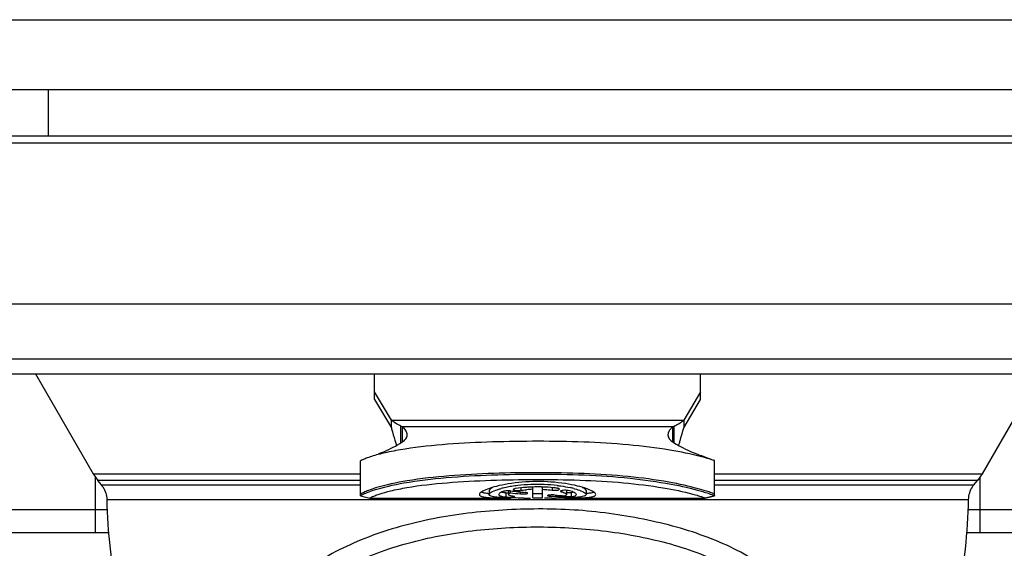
# Model space of a CAD drawing. Header units: millimetres. Extents: x 0 to 420, y 0 to 297.
# Tile 29 of 212: x 157 to 167, y 64 to 70. Entities that reach past the tile are written whole.
import ezdxf

# ---------------------------------------------------------------- set-up
doc = ezdxf.new("R2010")
doc.units = ezdxf.units.MM
doc.header["$LTSCALE"] = 23.1
doc.layers.get('0').update_dxf_attribs({"linetype": 'CONTINUOUS'})
doc.layers.add('DIM_PILOTEES', color=7, linetype='CONTINUOUS')
doc.styles.get("Standard").update_dxf_attribs({"font": 'txt', "width": 0.7})
doc.dimstyles.new('DIMSTYLE_1', dxfattribs={"dimtxt": 2.5, "dimasz": 3.5, "dimexe": 2, "dimexo": 0, "dimtad": 1, "dimlfac": 2, "dimdsep": 46, "dimtxsty": 'Standard', "dimblk": '_FILLED', "dimblk1": '_FILLED', "dimblk2": '_FILLED', "dimcen": 0.09, "dimazin": 2, "dimtp": 0.5, "dimtm": 0.5, "dimtfac": 1, "dimtofl": 0, "dimtmove": 0, "dimatfit": 3, "dimldrblk": '_FILLED', "dimfxl": 0, "dimtolj": 1, "dimarcsym": 0})

# ---------------------------------------------------------------- blocks, each defined once
blk = doc.blocks.new('_FILLED')
at = {"color": 0, "linetype": 'ByBlock'}
blk.add_solid([(0, 0), (-1, 0.1429), (-1, -0.1429)], dxfattribs=at)
blk = doc.blocks.new('*D1')
at = {"layer": 'DIM_PILOTEES', "color": 2, "linetype": 'Continuous'}
for p, q in [((43.519, 68.932), (43.519, 35.694)), ((200.519, 68.932), (200.519, 35.694)), ((43.519, 37.694), (122.019, 37.694)), ((200.519, 37.694), (122.019, 37.694))]:
    blk.add_line(p, q, dxfattribs=at)
at = {"layer": 'DIM_PILOTEES', "color": 2, "linetype": 'Continuous', "xscale": 3.5, "yscale": 3.5, "zscale": 3.5, "rotation": 180}
blk.add_blockref('_FILLED', (43.519, 37.694), dxfattribs=at)
at = {"layer": 'DIM_PILOTEES', "color": 2, "linetype": 'Continuous', "xscale": 3.5, "yscale": 3.5, "zscale": 3.5}
blk.add_blockref('_FILLED', (200.519, 37.694), dxfattribs=at)
at = {"layer": 'DIM_PILOTEES', "color": 2, "linetype": 'Continuous', "insert": (122.019, 40.819), "char_height": 2.5, "width": 7.76786, "attachment_point": 2, "line_spacing_factor": 0.9}
blk.add_mtext('{\\ftxt;\\W0.0001;\\H0.0001;\\~}{\\ftxt;\\W2.0714285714;\\H2.5; }{\\ftxt;\\W0.0001;\\H0.0001;\\~}', dxfattribs=at)

msp = doc.modelspace()

# ---------------------------------------------------------------- linework, layer by layer
at = {"color": 7, "linetype": 'Continuous'}
for p, q in [((44.519, 69.9305), (199.519, 69.9305)), ((44.519, 69.1805), (199.519, 69.1805)), ((157.094, 68.6805), (157.094, 69.1805)), ((170.094, 68.6805), (154.594, 68.6805)), ((169.9138, 68.6068), (154.7741, 68.6068)), ((154.744, 66.8805), (169.944, 66.8805)), ((154.8618, 66.2913), (169.8261, 66.2913)), ((155.0579, 66.1305), (169.63, 66.1305)), ((156.9525, 66.1305), (157.5721, 65.0573)), ((160.594, 65.8564), (160.594, 66.1305)), ((164.094, 65.8564), (164.094, 66.1305)), ((167.7354, 66.1305), (167.1159, 65.0574)), ((160.7747, 65.6334), (160.594, 65.9396)), ((160.594, 65.8564), (160.7747, 65.5502)), ((164.094, 65.9396), (163.9133, 65.6334)), ((163.9133, 65.5502), (164.094, 65.8564)), ((160.7747, 65.6334), (163.9133, 65.6334)), ((160.7747, 65.5502), (160.7747, 65.6334)), ((160.877, 65.3906), (160.877, 65.5706)), ((160.8924, 65.5644), (160.877, 65.5706)), ((163.7955, 65.5644), (160.8924, 65.5644)), ((160.8924, 65.4004), (160.8924, 65.5644)), ((163.811, 65.5706), (163.7955, 65.5644)), ((163.7955, 65.4004), (163.7955, 65.5644)), ((163.811, 65.3906), (163.811, 65.5706)), ((163.9133, 65.6334), (163.9133, 65.5502)), ((160.8307, 65.364), (160.8288, 65.3687)), ((160.444, 64.8235), (160.444, 65.1985)), ((164.244, 64.8235), (164.244, 65.1985)), ((157.5721, 65.0573), (160.444, 65.0574)), ((157.5721, 65.0573), (157.6221, 64.986)), ((157.594, 65.0261), (157.594, 64.4305)), ((164.244, 65.0574), (167.1159, 65.0574)), ((167.1159, 65.0574), (167.0659, 64.986)), ((167.094, 64.4305), (167.094, 65.0261)), ((160.444, 64.986), (157.6221, 64.986)), ((157.6614, 64.9392), (157.6221, 64.986)), ((157.6614, 64.9392), (160.444, 64.9392)), ((162.1647, 64.9077), (162.1647, 64.8811)), ((162.2919, 64.8029), (162.2919, 64.9167)), ((162.3961, 64.8029), (162.3961, 64.9168)), ((162.5002, 64.9102), (162.5002, 64.8842)), ((167.0659, 64.986), (164.244, 64.986)), ((164.244, 64.9392), (167.0266, 64.9392)), ((167.0266, 64.9392), (167.0659, 64.986)), ((160.444, 64.8235), (160.544, 64.7985)), ((160.4441, 64.8234), (160.5441, 64.7984)), ((160.4618, 64.8342), (160.4758, 64.8409)), ((160.5441, 64.7984), (160.544, 64.7985)), ((160.5442, 64.7984), (160.5441, 64.7984)), ((160.5442, 64.7984), (162.053, 64.7984)), ((161.8231, 64.8798), (161.8231, 64.8368)), ((162.0027, 64.8534), (162.0027, 64.8108)), ((162.0118, 64.8526), (162.0027, 64.8534)), ((162.0315, 64.8753), (162.0315, 64.8368)), ((162.0455, 64.8509), (162.0511, 64.8536)), ((162.0511, 64.8753), (162.0511, 64.8536)), ((162.1544, 64.88), (162.1647, 64.8811)), ((162.1605, 64.8435), (162.1605, 64.8636)), ((162.4501, 64.7986), (162.4184, 64.7986)), ((162.4921, 64.7988), (162.4501, 64.7986)), ((162.4758, 64.8307), (162.4758, 64.8202)), ((162.5971, 64.8669), (162.6, 64.866)), ((162.6, 64.8775), (162.6, 64.866)), ((162.6337, 64.8117), (162.6337, 64.8232)), ((162.635, 64.7984), (164.1438, 64.7984)), ((162.6565, 64.8798), (162.6565, 64.8368)), ((162.7048, 64.856), (162.7048, 64.8133)), ((162.7315, 64.8612), (162.7216, 64.8589)), ((162.8648, 64.8798), (162.8648, 64.8368)), ((164.1439, 64.7984), (164.1438, 64.7984)), ((164.1439, 64.7984), (164.2439, 64.8234)), ((164.144, 64.7985), (164.1439, 64.7984)), ((164.244, 64.8235), (164.144, 64.7985)), ((157.7198, 64.7832), (166.9682, 64.7832)), ((155.3358, 64.674), (157.7274, 64.674)), ((166.9606, 64.674), (169.3521, 64.674)), ((155.5857, 64.4305), (157.7443, 64.4305)), ((166.9437, 64.4305), (169.1022, 64.4305))]:
    msp.add_line(p, q, dxfattribs=at)
for centre, radius, start, end in [((163.0081, 66.2715), 2.359, 201.99429, 202.50272), ((161.5557, 66.3227), 2.4932, 337.38832, 337.59541), ((161.7472, 66.2439), 2.2862, 337.5922, 338.01605), ((157.4736, 64.7817), 0.245, 33.36642, 39.98123), ((162.2056, 63.9336), 0.9992, 103.38807, 104.63864), ((162.2394, 63.7909), 1.1459, 101.74253, 103.38167), ((162.2791, 63.5995), 1.3413, 99.14801, 101.73975), ((162.3139, 63.3918), 1.5519, 96.77044, 99.19412), ((162.3384, 63.1834), 1.7617, 92.1711, 96.76448), ((162.3437, 63.2693), 1.6485, 91.8064, 92.64372), ((162.344, 63.0786), 1.8667, 87.77219, 92.21991), ((162.3439, 63.2581), 1.6597, 88.58999, 91.80181), ((162.3439, 63.2527), 1.6651, 88.20342, 88.59476), ((162.347, 63.1505), 1.7947, 83.33874, 87.77997), ((162.464, 63.8592), 1.0758, 75.42692, 77.68082), ((167.2144, 64.7817), 0.245, 140.01888, 146.6337), ((160.7943, 64.1565), 0.7549, 113.70538, 114.95255), ((161.8873, 65.662), 0.8181, 264.48838, 265.43213), ((162.1322, 68.6702), 3.8707, 268.07632, 268.95418), ((162.0454, 65.5013), 0.6922, 269.17196, 270.24446), ((162.3021, 93.0148), 28.2163, 269.78427, 269.93399), ((162.3394, 63.5928), 1.3003, 92.0954, 95.02095), ((162.4467, 77.459), 12.6603, 270.20536, 270.5185), ((162.5062, 71.3493), 6.5503, 270.48232, 271.05258), ((162.5656, 68.2877), 3.4881, 270.99972, 271.97393), ((162.6531, 65.2253), 0.414, 267.30316, 267.67324), ((162.6563, 65.3047), 0.4935, 267.68307, 268.44162), ((162.6486, 64.2759), 0.6611, 69.2132, 70.24946), ((163.7183, 63.4765), 1.4471, 70.52437, 70.64149)]:
    msp.add_arc(centre, radius, start, end, dxfattribs=at)
for centre, start_param, end_param in [((163.1978, 68.7984), -1.7370808, -1.7210918), ((163.4062, 68.7984), -1.767185, -1.7439433), ((163.1978, 68.7984), -1.675202, -1.6523167), ((163.4062, 68.7984), -1.6979072, -1.6820654)]:
    msp.add_ellipse(centre, major_axis=(6.9282, 0), ratio=0.5773503, start_param=start_param, end_param=end_param, dxfattribs=at)
for points, knots in [([(160.877, 65.5706), (160.8683, 65.5743), (160.8321, 65.5918), (160.7992, 65.6151), (160.7747, 65.6334)], [0, 0, 0, 0, 0.2357856, 1, 1, 1, 1]), ([(160.7747, 65.5502), (160.7785, 65.536), (160.7932, 65.4818), (160.8086, 65.4277), (160.8209, 65.3881)], [0, 0, 0, 0, 0.2615003, 1, 1, 1, 1]), ([(160.944, 65.4762), (160.944, 65.4836), (160.9381, 65.5183), (160.9132, 65.5465), (160.8924, 65.5644)], [0, 0, 0, 0, 0.2110204, 1, 1, 1, 1]), ([(163.7955, 65.5644), (163.7876, 65.5576), (163.763, 65.5339), (163.744, 65.5004), (163.744, 65.4762)], [0, 0, 0, 0, 0.301582, 1, 1, 1, 1]), ([(163.811, 65.5706), (163.8197, 65.5743), (163.8558, 65.5918), (163.8887, 65.6151), (163.9133, 65.6334)], [0, 0, 0, 0, 0.2357862, 1, 1, 1, 1]), ([(163.8671, 65.3881), (163.871, 65.4008), (163.8872, 65.4546), (163.9021, 65.5088), (163.9133, 65.5502)], [0, 0, 0, 0, 0.2367135, 1, 1, 1, 1]), ([(160.8875, 65.3968), (160.9034, 65.4065), (160.931, 65.4274), (160.944, 65.4613), (160.944, 65.4762)], [0, 0, 0, 0, 0.5543014, 1, 1, 1, 1]), ([(163.744, 65.4762), (163.744, 65.4613), (163.7569, 65.4274), (163.7845, 65.4065), (163.8005, 65.3968)], [0, 0, 0, 0, 0.4456986, 1, 1, 1, 1]), ([(164.1028, 65.2421), (163.9909, 65.2712), (163.7309, 65.323), (163.3087, 65.3754), (162.8365, 65.4027), (162.3498, 65.4095), (161.8622, 65.4031), (161.3855, 65.3796), (161.0071, 65.3414), (160.7415, 65.2934), (160.6279, 65.2651), (160.579, 65.2504)], [0, 0, 0, 0, 0.0977356, 0.2238884, 0.3595693, 0.4975106, 0.6354955, 0.771925, 0.9010896, 0.9567878, 1, 1, 1, 1]), ([(160.6366, 65.2732), (160.6577, 65.2812), (160.7442, 65.3163), (160.827, 65.36), (160.8875, 65.3968)], [0, 0, 0, 0, 0.2417347, 1, 1, 1, 1]), ([(163.8005, 65.3968), (163.8211, 65.3843), (163.9018, 65.3374), (163.9866, 65.2976), (164.0513, 65.2732)], [0, 0, 0, 0, 0.2588709, 1, 1, 1, 1]), ([(160.579, 65.2504), (160.5577, 65.244), (160.5284, 65.2346), (160.4936, 65.2215), (160.475, 65.2141), (160.4616, 65.2079), (160.4517, 65.2036), (160.4473, 65.2004), (160.444, 65.1992), (160.444, 65.1985)], [0, 0, 0, 0, 0.4611728, 0.6341913, 0.7708043, 0.8732038, 0.943868, 0.98529, 1, 1, 1, 1]), ([(164.0513, 65.2732), (164.0684, 65.2668), (164.1214, 65.2466), (164.174, 65.2255), (164.2097, 65.2112)], [0, 0, 0, 0, 0.3214378, 1, 1, 1, 1]), ([(164.2089, 65.2116), (164.2023, 65.2137), (164.1672, 65.2248), (164.1317, 65.2346), (164.1028, 65.2421)], [0, 0, 0, 0, 0.1874914, 1, 1, 1, 1]), ([(164.244, 65.1985), (164.244, 65.1987), (164.243, 65.1991), (164.2417, 65.1999), (164.2389, 65.201), (164.2332, 65.2033), (164.223, 65.2069), (164.2142, 65.2099), (164.2089, 65.2116)], [0, 0, 0, 0, 0.0177699, 0.0642328, 0.1407353, 0.2481744, 0.5586344, 1, 1, 1, 1]), ([(160.58, 64.8814), (160.6872, 64.917), (160.9478, 64.9748), (161.3747, 65.0239), (161.8569, 65.0505), (162.5148, 65.0599), (163.1589, 65.0415), (163.7419, 64.9598), (163.9958, 64.9028), (164.1027, 64.872)], [0, 0, 0, 0, 0.095412, 0.2245558, 0.3628601, 0.5031544, 0.7805711, 0.9059768, 1, 1, 1, 1]), ([(164.0818, 64.8949), (163.9733, 64.9249), (163.7202, 64.9795), (163.3064, 65.0355), (162.8406, 65.0653), (162.3582, 65.0731), (161.8747, 65.0661), (161.4027, 65.0414), (160.9785, 64.9951), (160.7164, 64.9409), (160.6056, 64.9066)], [0, 0, 0, 0, 0.0963844, 0.2214704, 0.3573864, 0.4959759, 0.6346557, 0.7715722, 0.9006606, 1, 1, 1, 1]), ([(160.6056, 64.9066), (160.5797, 64.8985), (160.537, 64.8841), (160.4897, 64.8651), (160.4648, 64.8531), (160.4543, 64.8472), (160.448, 64.8434), (160.4451, 64.8414), (160.444, 64.841)], [0, 0, 0, 0, 0.4655151, 0.7740644, 0.8729061, 0.9397914, 0.9803514, 1, 1, 1, 1]), ([(160.6439, 64.8409), (160.6842, 64.8544), (160.7823, 64.8815), (161.0246, 64.9293), (161.3842, 64.9682), (161.8449, 64.9928), (162.3204, 65.0002), (162.7955, 64.9942), (163.2544, 64.9685), (163.6595, 64.9181), (163.9066, 64.8686), (164.0109, 64.8409)], [0, 0, 0, 0, 0.0376194, 0.0898778, 0.2183853, 0.3571372, 0.4980813, 0.6390673, 0.7774239, 0.9045083, 1, 1, 1, 1]), ([(162.872, 64.8981), (162.839, 64.91), (162.763, 64.9315), (162.5841, 64.9662), (162.3342, 64.9834), (162.0855, 64.9639), (161.9102, 64.9279), (161.8367, 64.9061), (161.8051, 64.8941)], [0, 0, 0, 0, 0.097098, 0.2183739, 0.5044573, 0.7880516, 0.9065002, 1, 1, 1, 1]), ([(161.864, 64.9137), (161.8533, 64.9087), (161.8379, 64.9012), (161.8231, 64.8861), (161.8231, 64.8798)], [0, 0, 0, 0, 0.6499087, 1, 1, 1, 1]), ([(162.2677, 64.916), (162.2532, 64.9153), (162.1988, 64.9121), (162.1445, 64.9061), (162.105, 64.8997)], [0, 0, 0, 0, 0.2652546, 1, 1, 1, 1]), ([(162.5523, 64.9042), (162.5401, 64.9059), (162.4882, 64.9122), (162.436, 64.9157), (162.3961, 64.9169)], [0, 0, 0, 0, 0.2360431, 1, 1, 1, 1]), ([(162.5663, 64.9015), (162.5652, 64.9018), (162.5606, 64.9029), (162.556, 64.9037), (162.5523, 64.9042)], [0, 0, 0, 0, 0.2235068, 1, 1, 1, 1]), ([(162.5552, 64.9331), (162.5676, 64.9316), (162.614, 64.9256), (162.6601, 64.9176), (162.6935, 64.9102)], [0, 0, 0, 0, 0.267938, 1, 1, 1, 1]), ([(162.8648, 64.8798), (162.8648, 64.8861), (162.8501, 64.9011), (162.8347, 64.9087), (162.824, 64.9136)], [0, 0, 0, 0, 0.3502431, 1, 1, 1, 1]), ([(160.444, 64.8235), (160.444, 64.824), (160.4459, 64.825), (160.4487, 64.8273), (160.4546, 64.8304), (160.4591, 64.8328), (160.4618, 64.8342)], [0, 0, 0, 0, 0.0702821, 0.2553459, 0.5624969, 1, 1, 1, 1]), ([(160.4908, 64.8476), (160.4965, 64.8502), (160.5258, 64.8626), (160.5558, 64.8734), (160.58, 64.8814)], [0, 0, 0, 0, 0.1969983, 1, 1, 1, 1]), ([(160.544, 64.7985), (160.544, 64.7991), (160.5468, 64.8), (160.55, 64.8025), (160.557, 64.8062), (160.5665, 64.8112), (160.58, 64.8171), (160.606, 64.8277), (160.6279, 64.8355), (160.6439, 64.8409)], [0, 0, 0, 0, 0.0169875, 0.0605786, 0.1286494, 0.2263137, 0.36053, 0.5337111, 1, 1, 1, 1]), ([(161.8051, 64.8941), (161.783, 64.8857), (161.754, 64.8734), (161.7256, 64.8524), (161.719, 64.8414), (161.719, 64.8368)], [0, 0, 0, 0, 0.6684807, 0.8715643, 1, 1, 1, 1]), ([(161.719, 64.8368), (161.719, 64.8315), (161.7267, 64.8232), (161.74, 64.8174), (161.7635, 64.8105), (161.8031, 64.8051), (161.8376, 64.8026), (161.8574, 64.8017)], [0, 0, 0, 0, 0.1077319, 0.1913162, 0.3004259, 0.5982878, 1, 1, 1, 1]), ([(161.7701, 64.8527), (161.7669, 64.8533), (161.756, 64.8554), (161.7452, 64.8583), (161.7379, 64.8613)], [0, 0, 0, 0, 0.2898792, 1, 1, 1, 1]), ([(161.8087, 64.8476), (161.8052, 64.848), (161.7922, 64.8493), (161.7794, 64.8511), (161.7701, 64.8527)], [0, 0, 0, 0, 0.2737708, 1, 1, 1, 1]), ([(161.8231, 64.8368), (161.8231, 64.8411), (161.8303, 64.8515), (161.8596, 64.8703), (161.8892, 64.8812), (161.9118, 64.8884)], [0, 0, 0, 0, 0.1219959, 0.3234163, 1, 1, 1, 1]), ([(161.9059, 64.8076), (161.894, 64.8089), (161.8725, 64.8119), (161.8455, 64.8175), (161.8231, 64.8277), (161.8231, 64.8368)], [0, 0, 0, 0, 0.3990877, 0.6956676, 1, 1, 1, 1]), ([(161.8574, 64.8017), (161.8701, 64.801), (161.9278, 64.7988), (161.9856, 64.7985), (162.0307, 64.7984)], [0, 0, 0, 0, 0.2193788, 1, 1, 1, 1]), ([(162.0023, 64.8016), (161.9933, 64.8019), (161.9611, 64.8032), (161.929, 64.8052), (161.9059, 64.8076)], [0, 0, 0, 0, 0.2798534, 1, 1, 1, 1]), ([(161.9118, 64.8884), (161.9151, 64.8895), (161.9287, 64.8937), (161.9425, 64.8976), (161.9531, 64.9004)], [0, 0, 0, 0, 0.2355126, 1, 1, 1, 1]), ([(161.9831, 64.8716), (161.9688, 64.8667), (161.9501, 64.8596), (161.9315, 64.8468), (161.9273, 64.8398), (161.9273, 64.8368)], [0, 0, 0, 0, 0.6691325, 0.8709002, 1, 1, 1, 1]), ([(161.9273, 64.8368), (161.9273, 64.8336), (161.9334, 64.8259), (161.9491, 64.8202), (161.9729, 64.8144), (161.9918, 64.812), (162.0027, 64.8108)], [0, 0, 0, 0, 0.11589, 0.3097524, 0.604398, 1, 1, 1, 1]), ([(161.98, 64.8564), (161.9784, 64.8567), (161.9721, 64.8578), (161.9659, 64.859), (161.9614, 64.86)], [0, 0, 0, 0, 0.268102, 1, 1, 1, 1]), ([(162.0027, 64.8534), (162.0007, 64.8536), (161.9931, 64.8545), (161.9856, 64.8556), (161.98, 64.8564)], [0, 0, 0, 0, 0.2645921, 1, 1, 1, 1]), ([(162.0315, 64.8767), (162.0222, 64.8768), (162.0059, 64.8761), (161.9897, 64.8738), (161.9831, 64.8716)], [0, 0, 0, 0, 0.5740363, 1, 1, 1, 1]), ([(162.0027, 64.8108), (162.0048, 64.8105), (162.0157, 64.8096), (162.0266, 64.8093), (162.0354, 64.8092)], [0, 0, 0, 0, 0.1978696, 1, 1, 1, 1]), ([(162.0314, 64.8518), (162.0296, 64.8519), (162.0231, 64.852), (162.0166, 64.8523), (162.0118, 64.8526)], [0, 0, 0, 0, 0.2692993, 1, 1, 1, 1]), ([(162.0543, 64.8753), (162.0525, 64.8755), (162.0449, 64.8763), (162.0373, 64.8766), (162.0315, 64.8767)], [0, 0, 0, 0, 0.2345812, 1, 1, 1, 1]), ([(162.0315, 64.8368), (162.0315, 64.8394), (162.0359, 64.8456), (162.0418, 64.8489), (162.0455, 64.8509)], [0, 0, 0, 0, 0.3762119, 1, 1, 1, 1]), ([(162.088, 64.8159), (162.0738, 64.8178), (162.0564, 64.8198), (162.0315, 64.8306), (162.0315, 64.8368)], [0, 0, 0, 0, 0.6967028, 1, 1, 1, 1]), ([(162.0483, 64.8091), (162.0515, 64.8091), (162.063, 64.8092), (162.0745, 64.8096), (162.0828, 64.8103)], [0, 0, 0, 0, 0.277578, 1, 1, 1, 1]), ([(162.1958, 64.7988), (162.1841, 64.7988), (162.1394, 64.799), (162.0946, 64.7995), (162.0616, 64.8001)], [0, 0, 0, 0, 0.2616967, 1, 1, 1, 1]), ([(162.105, 64.8997), (162.0994, 64.8988), (162.0924, 64.8975), (162.0828, 64.8928), (162.0828, 64.8902)], [0, 0, 0, 0, 0.681245, 1, 1, 1, 1]), ([(162.0828, 64.8902), (162.0828, 64.887), (162.0955, 64.8823), (162.1038, 64.8811), (162.1108, 64.8804)], [0, 0, 0, 0, 0.3114153, 1, 1, 1, 1]), ([(162.0828, 64.8103), (162.0842, 64.8104), (162.0884, 64.8108), (162.0927, 64.8112), (162.0955, 64.8121)], [0, 0, 0, 0, 0.329409, 1, 1, 1, 1]), ([(162.0974, 64.8132), (162.0974, 64.8141), (162.0928, 64.815), (162.0903, 64.8156), (162.088, 64.8159)], [0, 0, 0, 0, 0.2766339, 1, 1, 1, 1]), ([(162.0955, 64.8121), (162.096, 64.8122), (162.0967, 64.8124), (162.0974, 64.813), (162.0974, 64.8132)], [0, 0, 0, 0, 0.6660923, 1, 1, 1, 1]), ([(162.1108, 64.8804), (162.1125, 64.8802), (162.1197, 64.8795), (162.1269, 64.8792), (162.1324, 64.8792)], [0, 0, 0, 0, 0.2376223, 1, 1, 1, 1]), ([(162.1605, 64.8435), (162.1682, 64.8428), (162.184, 64.8422), (162.2063, 64.8427), (162.224, 64.8448), (162.2344, 64.8466), (162.2374, 64.8488)], [0, 0, 0, 0, 0.3008276, 0.6090536, 0.8583118, 1, 1, 1, 1]), ([(162.1647, 64.8811), (162.1696, 64.8818), (162.1898, 64.8846), (162.2101, 64.8867), (162.2256, 64.8881)], [0, 0, 0, 0, 0.2384223, 1, 1, 1, 1]), ([(162.2386, 64.8506), (162.2386, 64.8515), (162.2359, 64.8536), (162.2275, 64.8563), (162.219, 64.8576), (162.2126, 64.8582)], [0, 0, 0, 0, 0.1023336, 0.3031529, 1, 1, 1, 1]), ([(162.2374, 64.8488), (162.2377, 64.8491), (162.2383, 64.8496), (162.2386, 64.8503), (162.2386, 64.8506)], [0, 0, 0, 0, 0.570705, 1, 1, 1, 1]), ([(162.3961, 64.8454), (162.3961, 64.845), (162.3941, 64.8449), (162.3917, 64.8444), (162.3866, 64.8441), (162.3774, 64.8436), (162.3629, 64.8434), (162.344, 64.8432), (162.3251, 64.8434), (162.3105, 64.8436), (162.3013, 64.8441), (162.2963, 64.8444), (162.2939, 64.8449), (162.2919, 64.845), (162.2919, 64.8454)], [0, 0, 0, 0, 0.0106722, 0.0393503, 0.0855119, 0.1474536, 0.3091793, 0.4999958, 0.6908117, 0.8525356, 0.9144798, 0.9606442, 0.9893259, 1, 1, 1, 1]), ([(162.2919, 64.8029), (162.2919, 64.8025), (162.2939, 64.8023), (162.2963, 64.8018), (162.3013, 64.8016), (162.3105, 64.8011), (162.3251, 64.8008), (162.344, 64.8007), (162.3629, 64.8008), (162.3774, 64.8011), (162.3866, 64.8016), (162.3917, 64.8018), (162.3941, 64.8023), (162.3961, 64.8025), (162.3961, 64.8029)], [0, 0, 0, 0, 0.0106672, 0.0393596, 0.0854992, 0.1473884, 0.3091151, 0.4999667, 0.6908164, 0.8525634, 0.9144884, 0.9606456, 0.9893361, 1, 1, 1, 1]), ([(162.3961, 64.8922), (162.4051, 64.8919), (162.4399, 64.8902), (162.4746, 64.8873), (162.5002, 64.8842)], [0, 0, 0, 0, 0.2609485, 1, 1, 1, 1]), ([(162.5279, 64.8307), (162.5192, 64.8313), (162.5018, 64.8318), (162.4807, 64.8312), (162.4658, 64.8298), (162.4574, 64.8285), (162.4528, 64.8274), (162.4497, 64.826), (162.4497, 64.8252)], [0, 0, 0, 0, 0.3301845, 0.6598191, 0.7964197, 0.901828, 0.9699785, 1, 1, 1, 1]), ([(162.4497, 64.8252), (162.4497, 64.8244), (162.4528, 64.823), (162.4575, 64.822), (162.4659, 64.8209), (162.4722, 64.8204), (162.4758, 64.8202)], [0, 0, 0, 0, 0.0877565, 0.2870342, 0.5971671, 1, 1, 1, 1]), ([(162.5002, 64.8842), (162.5079, 64.8832), (162.5237, 64.8824), (162.5462, 64.8831), (162.5639, 64.8858), (162.5744, 64.8888), (162.5771, 64.8915)], [0, 0, 0, 0, 0.2993419, 0.6059191, 0.8542413, 1, 1, 1, 1]), ([(162.5784, 64.8939), (162.5784, 64.8956), (162.5738, 64.8994), (162.5694, 64.9006), (162.5663, 64.9015)], [0, 0, 0, 0, 0.3439911, 1, 1, 1, 1]), ([(162.5906, 64.8717), (162.5906, 64.8713), (162.5917, 64.8685), (162.5949, 64.8676), (162.5971, 64.8669)], [0, 0, 0, 0, 0.1586481, 1, 1, 1, 1]), ([(162.6853, 64.8776), (162.6779, 64.8797), (162.6607, 64.8819), (162.6345, 64.8827), (162.6112, 64.8802), (162.5968, 64.8775), (162.5925, 64.8744)], [0, 0, 0, 0, 0.2437224, 0.5521032, 0.831256, 1, 1, 1, 1]), ([(162.6, 64.866), (162.6029, 64.8652), (162.6134, 64.8623), (162.6237, 64.859), (162.631, 64.8561)], [0, 0, 0, 0, 0.2803855, 1, 1, 1, 1]), ([(162.631, 64.8561), (162.632, 64.8557), (162.6357, 64.8541), (162.6394, 64.8524), (162.642, 64.8511)], [0, 0, 0, 0, 0.2715286, 1, 1, 1, 1]), ([(162.6565, 64.8368), (162.6565, 64.8339), (162.6497, 64.8269), (162.642, 64.8247), (162.6369, 64.8232)], [0, 0, 0, 0, 0.355635, 1, 1, 1, 1]), ([(162.642, 64.8511), (162.6435, 64.8503), (162.6482, 64.8477), (162.6527, 64.8445), (162.6548, 64.8414)], [0, 0, 0, 0, 0.3117866, 1, 1, 1, 1]), ([(162.7048, 64.8133), (162.696, 64.812), (162.6752, 64.8112), (162.6546, 64.811), (162.6429, 64.8114)], [0, 0, 0, 0, 0.4329181, 1, 1, 1, 1]), ([(162.6572, 64.7984), (162.6733, 64.7985), (162.7311, 64.7987), (162.7889, 64.7996), (162.8306, 64.8017)], [0, 0, 0, 0, 0.2782345, 1, 1, 1, 1]), ([(162.7048, 64.856), (162.7023, 64.8556), (162.6884, 64.8541), (162.6745, 64.8538), (162.6631, 64.8538)], [0, 0, 0, 0, 0.1846466, 1, 1, 1, 1]), ([(162.7606, 64.8368), (162.7606, 64.8404), (162.7545, 64.8489), (162.7295, 64.8637), (162.7045, 64.8721), (162.6853, 64.8776)], [0, 0, 0, 0, 0.119941, 0.320346, 1, 1, 1, 1]), ([(162.7642, 64.806), (162.7583, 64.8055), (162.7322, 64.8035), (162.706, 64.8023), (162.6858, 64.8016)], [0, 0, 0, 0, 0.2271402, 1, 1, 1, 1]), ([(162.7216, 64.8589), (162.7203, 64.8587), (162.7147, 64.8576), (162.7091, 64.8566), (162.7048, 64.856)], [0, 0, 0, 0, 0.2351033, 1, 1, 1, 1]), ([(162.7048, 64.8133), (162.7129, 64.8145), (162.7274, 64.8172), (162.7461, 64.8222), (162.7606, 64.8303), (162.7606, 64.8368)], [0, 0, 0, 0, 0.3931198, 0.6866892, 1, 1, 1, 1]), ([(162.7347, 64.9004), (162.7383, 64.8994), (162.7522, 64.8957), (162.766, 64.8917), (162.7761, 64.8884)], [0, 0, 0, 0, 0.2643189, 1, 1, 1, 1]), ([(162.8648, 64.8368), (162.8648, 64.8327), (162.8594, 64.8262), (162.8496, 64.8212), (162.8327, 64.8152), (162.8038, 64.8099), (162.7786, 64.8072), (162.7642, 64.806)], [0, 0, 0, 0, 0.1128899, 0.1974188, 0.3064106, 0.6019726, 1, 1, 1, 1]), ([(162.7761, 64.8884), (162.7987, 64.8812), (162.8283, 64.8703), (162.8576, 64.8515), (162.8648, 64.8411), (162.8648, 64.8368)], [0, 0, 0, 0, 0.6766119, 0.8780197, 1, 1, 1, 1]), ([(162.8306, 64.8017), (162.8504, 64.8026), (162.8849, 64.8051), (162.9245, 64.8105), (162.9479, 64.8174), (162.9613, 64.8232), (162.969, 64.8315), (162.969, 64.8368)], [0, 0, 0, 0, 0.401708, 0.6995614, 0.8086696, 0.8922555, 1, 1, 1, 1]), ([(162.9178, 64.8527), (162.9141, 64.8521), (162.8976, 64.8494), (162.881, 64.8477), (162.868, 64.8466)], [0, 0, 0, 0, 0.2213085, 1, 1, 1, 1]), ([(162.969, 64.8368), (162.969, 64.8414), (162.9624, 64.8524), (162.9341, 64.8733), (162.9053, 64.8856), (162.8832, 64.894)], [0, 0, 0, 0, 0.1285665, 0.3316635, 1, 1, 1, 1]), ([(162.9501, 64.8613), (162.9479, 64.8604), (162.9374, 64.8566), (162.9264, 64.8543), (162.9178, 64.8527)], [0, 0, 0, 0, 0.2104986, 1, 1, 1, 1]), ([(164.0109, 64.8409), (164.031, 64.8355), (164.059, 64.8277), (164.093, 64.8174), (164.1115, 64.8114), (164.1253, 64.8064), (164.1341, 64.8029), (164.139, 64.8008), (164.1417, 64.7998), (164.1429, 64.7991), (164.144, 64.7987), (164.144, 64.7985)], [0, 0, 0, 0, 0.448049, 0.6228791, 0.7619636, 0.8657142, 0.9374248, 0.9631897, 0.9826223, 0.9950817, 1, 1, 1, 1]), ([(164.2352, 64.845), (164.2188, 64.8522), (164.1679, 64.87), (164.1164, 64.8853), (164.0818, 64.8949)], [0, 0, 0, 0, 0.3326353, 1, 1, 1, 1]), ([(164.1027, 64.872), (164.1124, 64.8692), (164.1443, 64.8598), (164.176, 64.8495), (164.1979, 64.8418)], [0, 0, 0, 0, 0.3011867, 1, 1, 1, 1]), ([(164.2007, 64.8408), (164.21, 64.8376), (164.2239, 64.8325), (164.2377, 64.8272), (164.2421, 64.8248)], [0, 0, 0, 0, 0.6662125, 1, 1, 1, 1]), ([(164.2421, 64.8248), (164.2426, 64.8246), (164.2431, 64.8242), (164.244, 64.8237), (164.244, 64.8235)], [0, 0, 0, 0, 0.7155568, 1, 1, 1, 1]), ([(157.7198, 64.7832), (157.7232, 64.6067), (157.746, 64.2656), (157.8236, 63.7723), (157.9266, 63.3077), (158.085, 62.7215), (158.3224, 62.0241), (158.6604, 61.2305), (159.0432, 60.4828), (159.4639, 59.7751), (159.93, 59.1117), (160.2753, 58.7004), (160.4575, 58.5059)], [0, 0, 0, 0, 0.0759553, 0.1468418, 0.2147054, 0.2806206, 0.4080982, 0.531323, 0.6514609, 0.7693225, 0.8853106, 1, 1, 1, 1]), ([(166.9682, 64.7832), (166.9648, 64.6067), (166.942, 64.2656), (166.8644, 63.7723), (166.7614, 63.3077), (166.603, 62.7215), (166.3656, 62.0241), (166.0276, 61.2306), (165.6448, 60.4828), (165.2241, 59.7751), (164.758, 59.1117), (164.4127, 58.7004), (164.2305, 58.5059)], [0, 0, 0, 0, 0.0759554, 0.1468418, 0.2147054, 0.2806206, 0.4080982, 0.531323, 0.6514609, 0.7693225, 0.8853106, 1, 1, 1, 1]), ([(163.8954, 58.5589), (164.0793, 58.7331), (164.4168, 59.111), (164.8462, 59.7304), (165.1984, 60.3837), (165.4691, 61.056), (165.6456, 61.7329), (165.6909, 62.2979), (165.6453, 62.7294), (165.5746, 63.0355), (165.4595, 63.3235), (165.2945, 63.5843), (165.0895, 63.8192), (164.7584, 64.0987), (164.2529, 64.3711), (163.5657, 64.5692), (162.8279, 64.682), (162.068, 64.6881), (161.32, 64.6122), (160.6164, 64.4356), (160.1846, 64.2384), (159.9917, 64.1177)], [0, 0, 0, 0, 0.067313, 0.1340723, 0.1998883, 0.2641362, 0.326199, 0.3851976, 0.413484, 0.441217, 0.4684335, 0.4954551, 0.5228376, 0.5509694, 0.6102158, 0.6736867, 0.74023, 0.8079714, 0.8750506, 0.9395281, 1, 1, 1, 1]), ([(160.1199, 63.9668), (160.3034, 64.0799), (160.7144, 64.2637), (161.3827, 64.4258), (162.0928, 64.4979), (162.8135, 64.4851), (163.5147, 64.3865), (164.165, 64.1942), (164.7306, 63.8933), (165.168, 63.4665), (165.4285, 62.9259), (165.508, 62.3216), (165.4428, 61.69), (165.2654, 61.05), (164.9983, 60.4158), (164.6556, 59.7996), (164.2438, 59.2145), (163.9225, 58.8567), (163.748, 58.6914)], [0, 0, 0, 0, 0.0604457, 0.1249869, 0.1921474, 0.2600138, 0.3266019, 0.390082, 0.4492531, 0.5045043, 0.5584289, 0.6141887, 0.6732237, 0.7353328, 0.799745, 0.8657083, 0.9326249, 1, 1, 1, 1])]:
    msp.add_open_spline(points, degree=3, knots=knots, dxfattribs=at)
for points in [[(157.6783, 64.9165), (157.7039, 64.8776), (157.719, 64.8297), (157.7198, 64.7832)], [(167.0097, 64.9165), (166.9841, 64.8776), (166.969, 64.8297), (166.9682, 64.7832)], [(162.1324, 64.8792), (162.1397, 64.8791), (162.1471, 64.8793), (162.1544, 64.88)], [(162.5771, 64.8915), (162.5778, 64.8921), (162.5784, 64.893), (162.5784, 64.8939)], [(162.5925, 64.8744), (162.5916, 64.8738), (162.5906, 64.8728), (162.5906, 64.8717)], [(162.6548, 64.8414), (162.6558, 64.8401), (162.6565, 64.8385), (162.6565, 64.8368)]]:
    msp.add_open_spline(points, degree=3, dxfattribs=at)

# ---------------------------------------------------------------- dimensions: what is measured, and where the dimension line sits
at = {"layer": 'DIM_PILOTEES', "color": 2, "linetype": 'Continuous'}
dim = msp.add_linear_dim(base=(200.519, 37.6938), p1=(43.519, 68.9318), p2=(200.519, 68.9318), text='{\\ftxt;\\W0.0001;\\H0.0001;\\~}{\\ftxt;\\W2.0714285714;\\H2.5; }{\\ftxt;\\W0.0001;\\H0.0001;\\~}', dimstyle='DIMSTYLE_1', dxfattribs=at)
dim.commit()
dim.dimension.update_dxf_attribs({"geometry": '*D1', "text_midpoint": (121.6618, 37.6938), "dimtype": 160})

doc.saveas('drawing.dxf')
